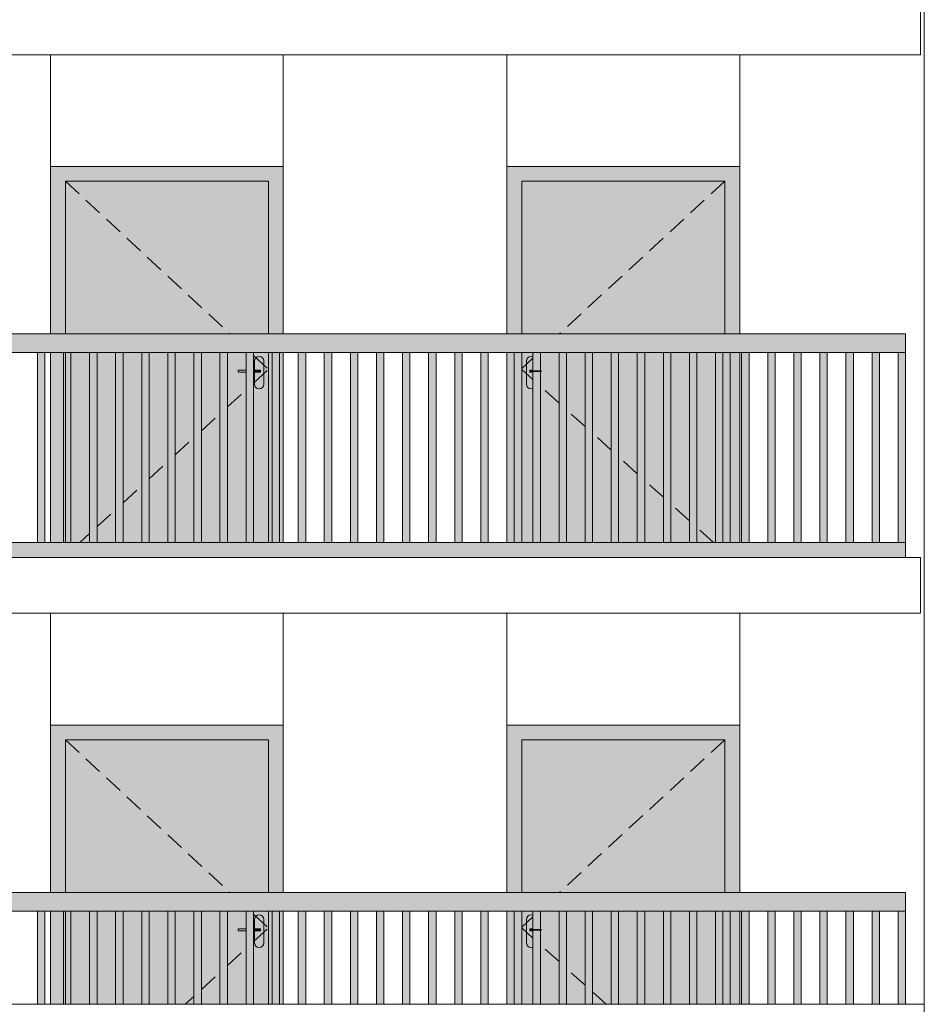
# Model space of a CAD drawing. Header units: millimetres. Extents: x -7244281 to -6602924, y 5765436 to 5938280.
# Tile 5 of 65: x -6641661 to -6636816, y 5778652 to 5783940. Entities that reach past the tile are written whole.
import ezdxf

# ---------------------------------------------------------------- set-up
doc = ezdxf.new("R2010")
doc.units = ezdxf.units.MM
doc.header["$MEASUREMENT"] = 0
doc.header["$XCLIPFRAME"] = 0
doc.linetypes.add('DASHEDX2', pattern=[150, 100, -50])
for name, color, linetype, lineweight in [('0_Ном._пера__1', 7, 'Continuous', 0), ('АР-Стены_внешние_.АР_Ном._пера__1', 7, 'Continuous', 0), ('Конструктив - Ограждение_Ном._пера__1', 7, 'Continuous', 0)]:
    doc.layers.add(name, color=color, linetype=linetype, lineweight=lineweight)
doc.layers.add('0_Ном._пера__161', color=7, linetype='Continuous', lineweight=13, true_color=0x6a6a6a)
picture_1 = doc.add_image_def('image3.png', size_in_pixel=(877, 829))

msp = doc.modelspace()

# ---------------------------------------------------------------- hatches: boundary and pattern name
at = {"layer": '0_Ном._пера__161', "linetype": 'Continuous', "lineweight": 0, "true_color": 0x696969}
for points in [[(-6640246.096, 5783152.474), (-6641496.091, 5783152.474), (-6641496.091, 5783072.474), (-6641416.092, 5783072.474), (-6640326.092, 5783072.474), (-6640246.096, 5783072.474)], [(-6637796.107, 5783152.474), (-6639046.096, 5783152.474), (-6639046.096, 5783072.474), (-6638966.107, 5783072.474), (-6637876.107, 5783072.474), (-6637796.107, 5783072.474)], [(-6641496.091, 5782252.474), (-6641416.092, 5782252.474), (-6641416.092, 5783072.474), (-6641496.091, 5783072.474)], [(-6641416.092, 5782252.474), (-6640326.092, 5782252.474), (-6640326.092, 5783072.474), (-6641416.092, 5783072.474)], [(-6640326.092, 5783072.474), (-6640326.092, 5782252.474), (-6640246.096, 5782252.474), (-6640246.096, 5783072.474)], [(-6638966.107, 5783072.474), (-6639046.096, 5783072.474), (-6639046.096, 5782252.474), (-6638966.107, 5782252.474)], [(-6638966.101, 5782252.474), (-6637876.108, 5782252.474), (-6637876.108, 5783072.474), (-6638966.101, 5783072.474)], [(-6637876.107, 5783072.474), (-6637876.107, 5782252.474), (-6637796.107, 5782252.474), (-6637796.107, 5783072.474)], [(-6646466.123, 5782152.474), (-6645524.122, 5782152.474), (-6645464.122, 5782152.474), (-6644572.122, 5782152.474), (-6644512.123, 5782152.474), (-6643620.123, 5782152.474), (-6643560.123, 5782152.474), (-6642668.124, 5782152.474), (-6642608.124, 5782152.474), (-6641716.126, 5782152.474), (-6641656.125, 5782152.474), (-6640764.126, 5782152.474), (-6640704.126, 5782152.474), (-6639812.127, 5782152.474), (-6639752.127, 5782152.474), (-6638860.128, 5782152.474), (-6638800.128, 5782152.474), (-6637908.129, 5782152.474), (-6637848.129, 5782152.474), (-6636906.132, 5782152.474), (-6636906.132, 5782252.474), (-6646466.123, 5782252.474)], [(-6641566.049, 5782152.476), (-6641566.049, 5781132.476), (-6641526.048, 5781132.476), (-6641526.049, 5782152.476)], [(-6641496.091, 5782152.474), (-6641496.091, 5781132.474), (-6641416.092, 5781132.474), (-6641416.092, 5782152.474)], [(-6641426.048, 5782152.477), (-6641426.049, 5781132.477), (-6641386.048, 5781132.477), (-6641386.048, 5782152.477)], [(-6641416.092, 5782152.474), (-6641416.092, 5781132.474), (-6640704.126, 5781132.474), (-6640704.126, 5782152.474)], [(-6641286.048, 5782152.477), (-6641286.048, 5781132.478), (-6641246.048, 5781132.478), (-6641246.048, 5782152.477)], [(-6641146.048, 5782152.478), (-6641146.048, 5781132.478), (-6641106.048, 5781132.478), (-6641106.048, 5782152.478)], [(-6641006.048, 5782152.479), (-6641006.048, 5781132.479), (-6640966.048, 5781132.479), (-6640966.048, 5782152.479)], [(-6640866.048, 5782152.479), (-6640866.048, 5781132.48), (-6640826.048, 5781132.48), (-6640826.048, 5782152.479)], [(-6640726.048, 5782152.48), (-6640726.048, 5781132.48), (-6640686.048, 5781132.48), (-6640686.048, 5782152.48)], [(-6640586.048, 5782152.481), (-6640586.048, 5781132.481), (-6640546.048, 5781132.481), (-6640546.048, 5782152.481)], [(-6640446.048, 5782152.481), (-6640446.048, 5781132.482), (-6640406.048, 5781132.482), (-6640406.048, 5782152.481)], [(-6640401.092, 5781982.474), (-6640399.189, 5781972.907), (-6640393.77, 5781964.797), (-6640385.659, 5781959.377), (-6640376.092, 5781957.474), (-6640366.525, 5781959.377), (-6640358.414, 5781964.797), (-6640352.995, 5781972.907), (-6640351.092, 5781982.474), (-6640351.092, 5782107.474), (-6640352.995, 5782117.041), (-6640358.414, 5782125.152), (-6640366.525, 5782130.571), (-6640376.092, 5782132.474), (-6640385.659, 5782130.571), (-6640393.77, 5782125.152), (-6640399.189, 5782117.041), (-6640401.092, 5782107.474), (-6640401.092, 5782057.474), (-6640368.592, 5782057.474), (-6640368.597, 5782047.474), (-6640401.092, 5782047.474)], [(-6640326.092, 5782152.474), (-6640326.092, 5781132.474), (-6640246.096, 5781132.474), (-6640246.096, 5782152.474)], [(-6640306.048, 5782152.482), (-6640306.048, 5781132.482), (-6640266.048, 5781132.482), (-6640266.048, 5782152.482)], [(-6640166.048, 5782152.483), (-6640166.048, 5781132.483), (-6640126.048, 5781132.483), (-6640126.048, 5782152.483)], [(-6640026.048, 5782152.483), (-6640026.048, 5781132.483), (-6639986.048, 5781132.483), (-6639986.048, 5782152.483)], [(-6639886.048, 5782152.484), (-6639886.048, 5781132.484), (-6639846.048, 5781132.484), (-6639846.048, 5782152.484)], [(-6639746.048, 5782152.485), (-6639746.048, 5781132.485), (-6639706.048, 5781132.485), (-6639706.048, 5782152.485)], [(-6639606.048, 5782152.485), (-6639606.048, 5781132.485), (-6639566.048, 5781132.485), (-6639566.048, 5782152.485)], [(-6639466.048, 5782152.486), (-6639466.048, 5781132.486), (-6639426.048, 5781132.486), (-6639426.048, 5782152.486)], [(-6639326.048, 5782152.487), (-6639326.048, 5781132.487), (-6639286.047, 5781132.487), (-6639286.048, 5782152.487)], [(-6639186.047, 5782152.487), (-6639186.048, 5781132.487), (-6639146.047, 5781132.487), (-6639146.047, 5782152.487)], [(-6639046.096, 5781132.474), (-6638966.107, 5781132.474), (-6638966.107, 5782152.474), (-6639046.096, 5782152.474)], [(-6639046.047, 5782152.488), (-6639046.047, 5781132.488), (-6639006.047, 5781132.488), (-6639006.047, 5782152.488)], [(-6638966.101, 5782152.474), (-6638966.101, 5781132.474), (-6638860.128, 5781132.474), (-6638860.128, 5782047.474), (-6638891.102, 5782047.474), (-6638891.102, 5781982.474), (-6638893.005, 5781972.907), (-6638898.424, 5781964.797), (-6638906.54, 5781959.377), (-6638916.107, 5781957.474), (-6638925.675, 5781959.377), (-6638933.785, 5781964.797), (-6638939.204, 5781972.907), (-6638941.107, 5781982.474), (-6638941.107, 5782107.474), (-6638939.204, 5782117.041), (-6638933.785, 5782125.152), (-6638925.675, 5782130.571), (-6638916.107, 5782132.474), (-6638906.535, 5782130.571), (-6638898.424, 5782125.152), (-6638893.005, 5782117.041), (-6638891.102, 5782107.474), (-6638891.102, 5782057.474), (-6638860.128, 5782057.474), (-6638860.128, 5782152.474)], [(-6638941.107, 5782107.474), (-6638941.107, 5781982.474), (-6638939.204, 5781972.907), (-6638933.785, 5781964.797), (-6638925.675, 5781959.377), (-6638916.107, 5781957.474), (-6638906.54, 5781959.377), (-6638898.43, 5781964.797), (-6638893.01, 5781972.907), (-6638891.107, 5781982.474), (-6638891.107, 5782047.474), (-6638910.601, 5782047.474), (-6638923.607, 5782047.474), (-6638923.607, 5782057.474), (-6638910.601, 5782057.474), (-6638891.107, 5782057.474), (-6638891.107, 5782107.474), (-6638893.01, 5782117.041), (-6638898.43, 5782125.152), (-6638906.54, 5782130.571), (-6638916.107, 5782132.474), (-6638925.675, 5782130.571), (-6638933.785, 5782125.152), (-6638939.204, 5782117.041)], [(-6638906.047, 5782152.489), (-6638906.047, 5781132.489), (-6638866.047, 5781132.489), (-6638866.047, 5782152.489)], [(-6637848.129, 5782152.474), (-6638860.128, 5782152.474), (-6638860.128, 5781132.474), (-6637848.129, 5781132.474)], [(-6638766.047, 5782152.489), (-6638766.047, 5781132.489), (-6638726.047, 5781132.489), (-6638726.047, 5782152.489)], [(-6638626.047, 5782152.49), (-6638626.047, 5781132.49), (-6638586.047, 5781132.49), (-6638586.047, 5782152.49)], [(-6638486.047, 5782152.491), (-6638486.047, 5781132.491), (-6638446.047, 5781132.491), (-6638446.047, 5782152.491)], [(-6638346.047, 5782152.491), (-6638346.047, 5781132.491), (-6638306.047, 5781132.491), (-6638306.047, 5782152.491)], [(-6638206.047, 5782152.492), (-6638206.047, 5781132.492), (-6638166.047, 5781132.492), (-6638166.047, 5782152.492)], [(-6638066.047, 5782152.493), (-6638066.047, 5781132.493), (-6638026.047, 5781132.493), (-6638026.047, 5782152.493)], [(-6637926.047, 5782152.493), (-6637926.047, 5781132.493), (-6637886.047, 5781132.493), (-6637886.047, 5782152.493)], [(-6637848.129, 5781132.474), (-6637796.107, 5781132.474), (-6637796.107, 5782152.474), (-6637848.129, 5782152.474)], [(-6637786.047, 5782152.494), (-6637786.047, 5781132.494), (-6637746.047, 5781132.494), (-6637746.047, 5782152.494)], [(-6637646.047, 5782152.494), (-6637646.047, 5781132.494), (-6637606.047, 5781132.494), (-6637606.047, 5782152.494)], [(-6637506.047, 5782152.494), (-6637506.047, 5781132.494), (-6637466.047, 5781132.494), (-6637466.047, 5782152.494)], [(-6637366.046, 5782152.494), (-6637366.046, 5781132.494), (-6637326.046, 5781132.494), (-6637326.046, 5782152.494)], [(-6637226.046, 5782152.494), (-6637226.046, 5781132.494), (-6637186.046, 5781132.494), (-6637186.046, 5782152.494)], [(-6637086.046, 5782152.494), (-6637086.046, 5781132.494), (-6637046.046, 5781132.494), (-6637046.046, 5782152.494)], [(-6636906.069, 5782152.474), (-6636946.069, 5782152.474), (-6636946.069, 5781132.474), (-6636906.069, 5781132.474)], [(-6640406.048, 5782057.474), (-6640406.048, 5782047.474), (-6640376.617, 5782047.474), (-6640376.617, 5782057.474)], [(-6640376.617, 5782057.474), (-6640376.617, 5782047.474), (-6640372.399, 5782047.474), (-6640372.399, 5782057.474)], [(-6640372.399, 5782057.474), (-6640372.399, 5782047.474), (-6640369.581, 5782047.474), (-6640369.581, 5782057.474)], [(-6640368.592, 5782057.474), (-6640369.581, 5782057.474), (-6640369.581, 5782047.474), (-6640368.592, 5782047.474)], [(-6638922.617, 5782057.474), (-6638923.607, 5782057.474), (-6638923.607, 5782047.474), (-6638922.617, 5782047.474)], [(-6638919.799, 5782057.474), (-6638922.617, 5782057.474), (-6638922.617, 5782047.474), (-6638919.799, 5782047.474)], [(-6638915.582, 5782057.474), (-6638919.799, 5782057.474), (-6638919.799, 5782047.474), (-6638915.582, 5782047.474)], [(-6638910.607, 5782057.474), (-6638915.582, 5782057.474), (-6638915.582, 5782047.474), (-6638910.607, 5782047.474)], [(-6638910.607, 5782057.474), (-6638910.607, 5782047.474), (-6638860.128, 5782047.474), (-6638860.128, 5782057.474)], [(-6646466.123, 5781132.474), (-6646466.123, 5781052.474), (-6636906.132, 5781052.474), (-6636906.132, 5781132.474)], [(-6640246.096, 5780152.474), (-6641496.091, 5780152.474), (-6641496.091, 5780072.474), (-6641416.092, 5780072.474), (-6640326.092, 5780072.474), (-6640246.096, 5780072.474)], [(-6637796.107, 5780152.474), (-6639046.096, 5780152.474), (-6639046.096, 5780072.474), (-6638966.107, 5780072.474), (-6637876.107, 5780072.474), (-6637796.107, 5780072.474)], [(-6641496.091, 5779252.474), (-6641416.092, 5779252.474), (-6641416.092, 5780072.474), (-6641496.091, 5780072.474)], [(-6641416.092, 5779252.474), (-6640326.092, 5779252.474), (-6640326.092, 5780072.474), (-6641416.092, 5780072.474)], [(-6640326.092, 5780072.474), (-6640326.092, 5779252.474), (-6640246.096, 5779252.474), (-6640246.096, 5780072.474)], [(-6638966.107, 5780072.474), (-6639046.096, 5780072.474), (-6639046.096, 5779252.474), (-6638966.107, 5779252.474)], [(-6638966.101, 5779252.474), (-6637876.108, 5779252.474), (-6637876.108, 5780072.474), (-6638966.101, 5780072.474)], [(-6637876.107, 5780072.474), (-6637876.107, 5779252.474), (-6637796.107, 5779252.474), (-6637796.107, 5780072.474)], [(-6646466.123, 5779152.474), (-6645524.122, 5779152.474), (-6645464.122, 5779152.474), (-6644572.122, 5779152.474), (-6644512.123, 5779152.474), (-6643620.123, 5779152.474), (-6643560.123, 5779152.474), (-6642668.124, 5779152.474), (-6642608.124, 5779152.474), (-6641716.126, 5779152.474), (-6641656.125, 5779152.474), (-6640764.126, 5779152.474), (-6640704.126, 5779152.474), (-6639812.127, 5779152.474), (-6639752.127, 5779152.474), (-6638860.128, 5779152.474), (-6638800.128, 5779152.474), (-6637908.129, 5779152.474), (-6637848.129, 5779152.474), (-6636906.132, 5779152.474), (-6636906.132, 5779252.474), (-6646466.123, 5779252.474)], [(-6641566.049, 5779152.476), (-6641566.049, 5778652.474), (-6641526.049, 5778652.474), (-6641526.049, 5779152.476)], [(-6641496.091, 5779152.474), (-6641496.091, 5778652.474), (-6641416.092, 5778652.474), (-6641416.092, 5779152.474)], [(-6641426.048, 5779152.477), (-6641426.048, 5778652.474), (-6641386.048, 5778652.474), (-6641386.048, 5779152.477)], [(-6641416.092, 5779152.474), (-6641416.092, 5778652.474), (-6640704.126, 5778652.474), (-6640704.126, 5779152.474)], [(-6641286.048, 5779152.477), (-6641286.048, 5778652.474), (-6641246.048, 5778652.474), (-6641246.048, 5779152.477)], [(-6641146.048, 5779152.478), (-6641146.048, 5778652.474), (-6641106.048, 5778652.474), (-6641106.048, 5779152.478)], [(-6641006.048, 5779152.479), (-6641006.048, 5778652.474), (-6640966.048, 5778652.474), (-6640966.048, 5779152.479)], [(-6640866.048, 5779152.479), (-6640866.048, 5778652.474), (-6640826.048, 5778652.474), (-6640826.048, 5779152.479)], [(-6640726.048, 5779152.48), (-6640726.048, 5778652.474), (-6640686.048, 5778652.474), (-6640686.048, 5779152.48)], [(-6640586.048, 5779152.481), (-6640586.048, 5778652.474), (-6640546.048, 5778652.474), (-6640546.048, 5779152.481)], [(-6640446.048, 5779152.481), (-6640446.048, 5778652.474), (-6640406.048, 5778652.474), (-6640406.048, 5779152.481)], [(-6640326.092, 5779152.474), (-6640326.092, 5778652.474), (-6640246.096, 5778652.474), (-6640246.096, 5779152.474)], [(-6640306.048, 5779152.482), (-6640306.048, 5778652.474), (-6640266.048, 5778652.474), (-6640266.048, 5779152.482)], [(-6640166.048, 5779152.483), (-6640166.048, 5778652.474), (-6640126.048, 5778652.474), (-6640126.048, 5779152.483)], [(-6640026.048, 5779152.483), (-6640026.048, 5778652.474), (-6639986.048, 5778652.474), (-6639986.048, 5779152.483)], [(-6639886.048, 5779152.484), (-6639886.048, 5778652.474), (-6639846.048, 5778652.474), (-6639846.048, 5779152.484)], [(-6639746.048, 5779152.485), (-6639746.048, 5778652.474), (-6639706.048, 5778652.474), (-6639706.048, 5779152.485)], [(-6639606.048, 5779152.485), (-6639606.048, 5778652.474), (-6639566.048, 5778652.474), (-6639566.048, 5779152.485)], [(-6639466.048, 5779152.486), (-6639466.048, 5778652.474), (-6639426.048, 5778652.474), (-6639426.048, 5779152.486)], [(-6639326.048, 5779152.487), (-6639326.048, 5778652.474), (-6639286.048, 5778652.474), (-6639286.048, 5779152.487)], [(-6639186.047, 5779152.487), (-6639186.048, 5778652.474), (-6639146.047, 5778652.474), (-6639146.047, 5779152.487)], [(-6638966.107, 5778652.474), (-6638966.107, 5779152.474), (-6639046.096, 5779152.474), (-6639046.096, 5778652.474)], [(-6639046.047, 5779152.488), (-6639046.047, 5778652.474), (-6639006.047, 5778652.474), (-6639006.047, 5779152.488)], [(-6638966.101, 5779152.474), (-6638966.101, 5778652.474), (-6638860.128, 5778652.474), (-6638860.128, 5779047.474), (-6638891.102, 5779047.474), (-6638891.102, 5778982.474), (-6638893.005, 5778972.907), (-6638898.424, 5778964.797), (-6638906.54, 5778959.377), (-6638916.107, 5778957.474), (-6638925.675, 5778959.377), (-6638933.785, 5778964.797), (-6638939.204, 5778972.907), (-6638941.107, 5778982.474), (-6638941.107, 5779107.474), (-6638939.204, 5779117.041), (-6638933.785, 5779125.152), (-6638925.675, 5779130.571), (-6638916.107, 5779132.474), (-6638906.535, 5779130.571), (-6638898.424, 5779125.152), (-6638893.005, 5779117.041), (-6638891.102, 5779107.474), (-6638891.102, 5779057.474), (-6638860.128, 5779057.474), (-6638860.128, 5779152.474)], [(-6638906.047, 5779152.489), (-6638906.047, 5778652.474), (-6638866.047, 5778652.474), (-6638866.047, 5779152.489)], [(-6637848.129, 5779152.474), (-6638860.128, 5779152.474), (-6638860.128, 5778652.474), (-6637848.129, 5778652.474)], [(-6638766.047, 5779152.489), (-6638766.047, 5778652.474), (-6638726.047, 5778652.474), (-6638726.047, 5779152.489)], [(-6638626.047, 5779152.49), (-6638626.047, 5778652.474), (-6638586.047, 5778652.474), (-6638586.047, 5779152.49)], [(-6638486.047, 5779152.491), (-6638486.047, 5778652.474), (-6638446.047, 5778652.474), (-6638446.047, 5779152.491)], [(-6638346.047, 5779152.491), (-6638346.047, 5778652.474), (-6638306.047, 5778652.474), (-6638306.047, 5779152.491)], [(-6638206.047, 5779152.492), (-6638206.047, 5778652.474), (-6638166.047, 5778652.474), (-6638166.047, 5779152.492)], [(-6638066.047, 5779152.493), (-6638066.047, 5778652.474), (-6638026.047, 5778652.474), (-6638026.047, 5779152.493)], [(-6637926.047, 5779152.493), (-6637926.047, 5778652.474), (-6637886.047, 5778652.474), (-6637886.047, 5779152.493)], [(-6637796.107, 5778652.474), (-6637796.107, 5779152.474), (-6637848.129, 5779152.474), (-6637848.129, 5778652.474)], [(-6637786.047, 5779152.494), (-6637786.047, 5778652.474), (-6637746.047, 5778652.474), (-6637746.047, 5779152.494)], [(-6637646.047, 5779152.494), (-6637646.047, 5778652.474), (-6637606.047, 5778652.474), (-6637606.047, 5779152.494)], [(-6637506.047, 5779152.494), (-6637506.047, 5778652.474), (-6637466.047, 5778652.474), (-6637466.047, 5779152.494)], [(-6637366.046, 5779152.494), (-6637366.046, 5778652.474), (-6637326.046, 5778652.474), (-6637326.046, 5779152.494)], [(-6637226.046, 5779152.494), (-6637226.046, 5778652.474), (-6637186.046, 5778652.474), (-6637186.046, 5779152.494)], [(-6637086.046, 5779152.494), (-6637086.046, 5778652.474), (-6637046.046, 5778652.474), (-6637046.046, 5779152.494)], [(-6636906.069, 5779152.474), (-6636946.069, 5779152.474), (-6636946.069, 5778652.474), (-6636906.069, 5778652.474)], [(-6640401.092, 5778982.474), (-6640399.189, 5778972.907), (-6640393.77, 5778964.797), (-6640385.659, 5778959.377), (-6640376.092, 5778957.474), (-6640366.525, 5778959.377), (-6640358.414, 5778964.797), (-6640352.995, 5778972.907), (-6640351.092, 5778982.474), (-6640351.092, 5779107.474), (-6640352.995, 5779117.041), (-6640358.414, 5779125.152), (-6640366.525, 5779130.571), (-6640376.092, 5779132.474), (-6640385.659, 5779130.571), (-6640393.77, 5779125.152), (-6640399.189, 5779117.041), (-6640401.092, 5779107.474), (-6640401.092, 5779057.474), (-6640368.592, 5779057.474), (-6640368.597, 5779047.474), (-6640401.092, 5779047.474)], [(-6638941.107, 5779107.474), (-6638941.107, 5778982.474), (-6638939.204, 5778972.907), (-6638933.785, 5778964.797), (-6638925.675, 5778959.377), (-6638916.107, 5778957.474), (-6638906.54, 5778959.377), (-6638898.43, 5778964.797), (-6638893.01, 5778972.907), (-6638891.107, 5778982.474), (-6638891.107, 5779047.474), (-6638910.601, 5779047.474), (-6638923.607, 5779047.474), (-6638923.607, 5779057.474), (-6638910.601, 5779057.474), (-6638891.107, 5779057.474), (-6638891.107, 5779107.474), (-6638893.01, 5779117.041), (-6638898.43, 5779125.152), (-6638906.54, 5779130.571), (-6638916.107, 5779132.474), (-6638925.675, 5779130.571), (-6638933.785, 5779125.152), (-6638939.204, 5779117.041)], [(-6640406.048, 5779057.474), (-6640406.048, 5779047.474), (-6640376.617, 5779047.474), (-6640376.617, 5779057.474)], [(-6640376.617, 5779057.474), (-6640376.617, 5779047.474), (-6640372.399, 5779047.474), (-6640372.399, 5779057.474)], [(-6640372.399, 5779057.474), (-6640372.399, 5779047.474), (-6640369.581, 5779047.474), (-6640369.581, 5779057.474)], [(-6640368.592, 5779057.474), (-6640369.581, 5779057.474), (-6640369.581, 5779047.474), (-6640368.592, 5779047.474)], [(-6638922.617, 5779057.474), (-6638923.607, 5779057.474), (-6638923.607, 5779047.474), (-6638922.617, 5779047.474)], [(-6638919.799, 5779057.474), (-6638922.617, 5779057.474), (-6638922.617, 5779047.474), (-6638919.799, 5779047.474)], [(-6638915.582, 5779057.474), (-6638919.799, 5779057.474), (-6638919.799, 5779047.474), (-6638915.582, 5779047.474)], [(-6638910.607, 5779057.474), (-6638915.582, 5779057.474), (-6638915.582, 5779047.474), (-6638910.607, 5779047.474)], [(-6638910.607, 5779057.474), (-6638910.607, 5779047.474), (-6638860.128, 5779047.474), (-6638860.128, 5779057.474)]]:
    msp.add_hatch(color=251, dxfattribs=at).paths.add_polyline_path(points)
h = msp.add_hatch(color=251, dxfattribs=at)
h.paths.add_polyline_path([(-6640704.126, 5782152.474), (-6640704.126, 5781132.474), (-6640326.092, 5781132.474), (-6640326.092, 5782152.474)])
h.paths.add_polyline_path([(-6640401.097, 5781982.474), (-6640401.097, 5782047.474), (-6640401.097, 5782107.474), (-6640399.194, 5782117.041), (-6640393.775, 5782125.152), (-6640385.659, 5782130.571), (-6640376.092, 5782132.474), (-6640366.525, 5782130.571), (-6640358.414, 5782125.152), (-6640352.995, 5782117.041), (-6640351.092, 5782107.474), (-6640351.092, 5781982.474), (-6640352.995, 5781972.907), (-6640358.414, 5781964.797), (-6640366.53, 5781959.377), (-6640376.097, 5781957.474), (-6640385.665, 5781959.377), (-6640393.775, 5781964.797), (-6640399.194, 5781972.907)], flags=0)
h = msp.add_hatch(color=251, dxfattribs=at)
h.paths.add_polyline_path([(-6640704.126, 5779152.474), (-6640704.126, 5778652.474), (-6640326.092, 5778652.474), (-6640326.092, 5779152.474)])
h.paths.add_polyline_path([(-6640401.097, 5778982.474), (-6640401.097, 5779047.474), (-6640401.097, 5779107.474), (-6640399.194, 5779117.041), (-6640393.775, 5779125.152), (-6640385.659, 5779130.571), (-6640376.092, 5779132.474), (-6640366.525, 5779130.571), (-6640358.414, 5779125.152), (-6640352.995, 5779117.041), (-6640351.092, 5779107.474), (-6640351.092, 5778982.474), (-6640352.995, 5778972.907), (-6640358.414, 5778964.797), (-6640366.53, 5778959.377), (-6640376.097, 5778957.474), (-6640385.665, 5778959.377), (-6640393.775, 5778964.797), (-6640399.194, 5778972.907)], flags=0)

# ---------------------------------------------------------------- linework, layer by layer
at = {"layer": '0_Ном._пера__1', "color": 7, "linetype": 'Continuous', "lineweight": 0}
for p, q in [((-6636826.14, 5783752.474), (-6636826.14, 5784052.474)), ((-6646546.132, 5783752.474), (-6636826.14, 5783752.474)), ((-6641496.091, 5783152.474), (-6641496.091, 5783752.803)), ((-6640246.091, 5783152.146), (-6640246.091, 5783752.474)), ((-6639046.103, 5783152.146), (-6639046.103, 5783752.474)), ((-6637796.103, 5783152.474), (-6637796.103, 5783752.803)), ((-6646546.132, 5781052.474), (-6636826.14, 5781052.474)), ((-6636826.14, 5780752.474), (-6636826.14, 5781052.474)), ((-6646546.132, 5780752.474), (-6636826.14, 5780752.474)), ((-6641496.091, 5780152.474), (-6641496.091, 5780752.803)), ((-6640246.091, 5780152.146), (-6640246.091, 5780752.474)), ((-6639046.103, 5780152.146), (-6639046.103, 5780752.474)), ((-6637796.103, 5780152.474), (-6637796.103, 5780752.803))]:
    msp.add_line(p, q, dxfattribs=at)
for points in [[(-6646565.973, 5841512.474), (-6636806, 5841512.474), (-6636806, 5778652.474), (-6646565.973, 5778652.474)], [(-6649996.472, 5778652.474), (-6636806, 5778652.474), (-6636806, 5777452.474), (-6649996.472, 5777452.474)]]:
    msp.add_lwpolyline(points, close=True, dxfattribs=at)
at = {"layer": 'АР-Стены_внешние_.АР_Ном._пера__1', "color": 7, "linetype": 'Continuous', "lineweight": 0}
for p, q in [((-6641496.091, 5782252.474), (-6641496.091, 5783152.474)), ((-6641496.091, 5783152.474), (-6640246.091, 5783152.474)), ((-6640246.091, 5783152.474), (-6640246.091, 5782252.474)), ((-6639046.103, 5782252.474), (-6639046.103, 5783152.474)), ((-6639046.103, 5783152.474), (-6637796.103, 5783152.474)), ((-6637796.103, 5783152.474), (-6637796.103, 5782252.474)), ((-6640326.092, 5783072.474), (-6641416.092, 5783072.474)), ((-6641416.092, 5783072.474), (-6641416.092, 5782252.474)), ((-6640326.092, 5782252.474), (-6640326.092, 5783072.474)), ((-6638966.107, 5782252.474), (-6638966.107, 5783072.474)), ((-6638966.107, 5783072.474), (-6637876.107, 5783072.474)), ((-6637876.107, 5783072.474), (-6637876.107, 5782252.474)), ((-6641496.091, 5781132.474), (-6641496.091, 5782152.474)), ((-6641416.092, 5782152.474), (-6641416.092, 5781132.474)), ((-6640401.092, 5782107.474), (-6640399.189, 5782117.041)), ((-6640399.189, 5782117.041), (-6640393.77, 5782125.152)), ((-6640393.77, 5782125.152), (-6640385.659, 5782130.571)), ((-6640385.659, 5782130.571), (-6640376.095, 5782132.474)), ((-6640376.095, 5782132.474), (-6640366.525, 5782130.571)), ((-6640366.525, 5782130.571), (-6640358.414, 5782125.152)), ((-6640358.414, 5782125.152), (-6640352.995, 5782117.041)), ((-6640352.995, 5782117.041), (-6640351.092, 5782107.474)), ((-6640326.092, 5781132.474), (-6640326.092, 5782152.474)), ((-6640246.091, 5782152.474), (-6640246.091, 5781132.474)), ((-6639046.103, 5781132.474), (-6639046.103, 5782152.474)), ((-6638966.107, 5781132.474), (-6638966.107, 5782152.474)), ((-6638939.204, 5782117.041), (-6638941.107, 5782107.474)), ((-6638933.785, 5782125.152), (-6638939.204, 5782117.041)), ((-6638925.675, 5782130.571), (-6638933.785, 5782125.152)), ((-6638916.105, 5782132.474), (-6638925.675, 5782130.571)), ((-6638906.54, 5782130.571), (-6638916.105, 5782132.474)), ((-6637796.103, 5782152.474), (-6637796.103, 5781132.474)), ((-6640488.591, 5782057.474), (-6640446.048, 5782057.474)), ((-6640488.591, 5782057.474), (-6640488.591, 5782047.474)), ((-6640406.048, 5782057.474), (-6640381.591, 5782057.474)), ((-6640401.092, 5782057.474), (-6640401.092, 5782107.474)), ((-6640381.591, 5782057.474), (-6640376.617, 5782057.474)), ((-6640376.617, 5782057.474), (-6640372.399, 5782057.474)), ((-6640372.399, 5782057.474), (-6640369.581, 5782057.474)), ((-6640369.581, 5782057.474), (-6640368.592, 5782057.474)), ((-6640368.592, 5782057.474), (-6640368.592, 5782047.474)), ((-6640351.092, 5782107.474), (-6640351.092, 5781982.474)), ((-6638941.107, 5782107.474), (-6638941.107, 5781982.474)), ((-6638922.617, 5782057.474), (-6638923.607, 5782057.474)), ((-6638923.607, 5782057.474), (-6638923.607, 5782047.474)), ((-6638919.799, 5782057.474), (-6638922.617, 5782057.474)), ((-6638915.582, 5782057.474), (-6638919.799, 5782057.474)), ((-6638906.047, 5782057.474), (-6638915.582, 5782057.474)), ((-6640488.591, 5782047.474), (-6640446.048, 5782047.474)), ((-6640406.048, 5782047.474), (-6640381.591, 5782047.474)), ((-6640401.092, 5781982.474), (-6640401.092, 5782047.474)), ((-6640381.591, 5782047.474), (-6640376.617, 5782047.474)), ((-6640376.617, 5782047.474), (-6640372.399, 5782047.474)), ((-6640372.399, 5782047.474), (-6640369.581, 5782047.474)), ((-6640369.581, 5782047.474), (-6640368.592, 5782047.474)), ((-6638922.617, 5782047.474), (-6638923.607, 5782047.474)), ((-6638919.799, 5782047.474), (-6638922.617, 5782047.474)), ((-6638915.582, 5782047.474), (-6638919.799, 5782047.474)), ((-6638906.047, 5782047.474), (-6638915.582, 5782047.474)), ((-6640399.189, 5781972.907), (-6640401.092, 5781982.474)), ((-6640393.77, 5781964.797), (-6640399.189, 5781972.907)), ((-6640385.659, 5781959.377), (-6640393.77, 5781964.797)), ((-6640376.092, 5781957.474), (-6640385.659, 5781959.377)), ((-6640366.525, 5781959.377), (-6640376.092, 5781957.474)), ((-6640358.414, 5781964.797), (-6640366.525, 5781959.377)), ((-6640352.995, 5781972.907), (-6640358.414, 5781964.797)), ((-6640351.092, 5781982.474), (-6640352.995, 5781972.907)), ((-6638941.107, 5781982.474), (-6638939.204, 5781972.907)), ((-6638939.204, 5781972.907), (-6638933.785, 5781964.797)), ((-6638933.785, 5781964.797), (-6638925.675, 5781959.377)), ((-6638925.675, 5781959.377), (-6638916.107, 5781957.474)), ((-6638916.107, 5781957.474), (-6638906.54, 5781959.377)), ((-6641496.091, 5779252.474), (-6641496.091, 5780152.474)), ((-6641496.091, 5780152.474), (-6640246.091, 5780152.474)), ((-6640246.091, 5780152.474), (-6640246.091, 5779252.474)), ((-6639046.103, 5779252.474), (-6639046.103, 5780152.474)), ((-6639046.103, 5780152.474), (-6637796.103, 5780152.474)), ((-6637796.103, 5780152.474), (-6637796.103, 5779252.474)), ((-6640326.092, 5780072.474), (-6641416.092, 5780072.474)), ((-6641416.092, 5780072.474), (-6641416.092, 5779252.474)), ((-6640326.092, 5779252.474), (-6640326.092, 5780072.474)), ((-6638966.107, 5779252.474), (-6638966.107, 5780072.474)), ((-6638966.107, 5780072.474), (-6637876.107, 5780072.474)), ((-6637876.107, 5780072.474), (-6637876.107, 5779252.474)), ((-6641496.091, 5778652.474), (-6641496.091, 5779152.474)), ((-6641416.092, 5779152.474), (-6641416.092, 5778652.474)), ((-6640326.092, 5778652.474), (-6640326.092, 5779152.474)), ((-6640246.091, 5779152.474), (-6640246.091, 5778652.474)), ((-6639046.103, 5778652.474), (-6639046.103, 5779152.474)), ((-6638966.107, 5778652.474), (-6638966.107, 5779152.474)), ((-6637796.103, 5779152.474), (-6637796.103, 5778652.474)), ((-6640401.092, 5779107.474), (-6640399.189, 5779117.041)), ((-6640401.092, 5779057.474), (-6640401.092, 5779107.474)), ((-6640399.189, 5779117.041), (-6640393.77, 5779125.152)), ((-6640393.77, 5779125.152), (-6640385.659, 5779130.571)), ((-6640385.659, 5779130.571), (-6640376.095, 5779132.474)), ((-6640376.095, 5779132.474), (-6640366.525, 5779130.571)), ((-6640366.525, 5779130.571), (-6640358.414, 5779125.152)), ((-6640358.414, 5779125.152), (-6640352.995, 5779117.041)), ((-6640352.995, 5779117.041), (-6640351.092, 5779107.474)), ((-6640351.092, 5779107.474), (-6640351.092, 5778982.474)), ((-6638939.204, 5779117.041), (-6638941.107, 5779107.474)), ((-6638941.107, 5779107.474), (-6638941.107, 5778982.474)), ((-6638933.785, 5779125.152), (-6638939.204, 5779117.041)), ((-6638925.675, 5779130.571), (-6638933.785, 5779125.152)), ((-6638916.105, 5779132.474), (-6638925.675, 5779130.571)), ((-6638906.54, 5779130.571), (-6638916.105, 5779132.474)), ((-6640488.591, 5779057.474), (-6640446.048, 5779057.474)), ((-6640488.591, 5779057.474), (-6640488.591, 5779047.474)), ((-6640488.591, 5779047.474), (-6640446.048, 5779047.474)), ((-6640406.048, 5779057.474), (-6640381.591, 5779057.474)), ((-6640406.048, 5779047.474), (-6640381.591, 5779047.474)), ((-6640401.092, 5778982.474), (-6640401.092, 5779047.474)), ((-6640381.591, 5779057.474), (-6640376.617, 5779057.474)), ((-6640381.591, 5779047.474), (-6640376.617, 5779047.474)), ((-6640376.617, 5779057.474), (-6640372.399, 5779057.474)), ((-6640376.617, 5779047.474), (-6640372.399, 5779047.474)), ((-6640372.399, 5779057.474), (-6640369.581, 5779057.474)), ((-6640372.399, 5779047.474), (-6640369.581, 5779047.474)), ((-6640369.581, 5779057.474), (-6640368.592, 5779057.474)), ((-6640369.581, 5779047.474), (-6640368.592, 5779047.474)), ((-6640368.592, 5779057.474), (-6640368.592, 5779047.474)), ((-6638922.617, 5779057.474), (-6638923.607, 5779057.474)), ((-6638923.607, 5779057.474), (-6638923.607, 5779047.474)), ((-6638922.617, 5779047.474), (-6638923.607, 5779047.474)), ((-6638919.799, 5779057.474), (-6638922.617, 5779057.474)), ((-6638919.799, 5779047.474), (-6638922.617, 5779047.474)), ((-6638915.582, 5779057.474), (-6638919.799, 5779057.474)), ((-6638915.582, 5779047.474), (-6638919.799, 5779047.474)), ((-6638906.047, 5779057.474), (-6638915.582, 5779057.474)), ((-6638906.047, 5779047.474), (-6638915.582, 5779047.474)), ((-6640399.189, 5778972.907), (-6640401.092, 5778982.474)), ((-6640393.77, 5778964.797), (-6640399.189, 5778972.907)), ((-6640385.659, 5778959.377), (-6640393.77, 5778964.797)), ((-6640376.092, 5778957.474), (-6640385.659, 5778959.377)), ((-6640366.525, 5778959.377), (-6640376.092, 5778957.474)), ((-6640358.414, 5778964.797), (-6640366.525, 5778959.377)), ((-6640352.995, 5778972.907), (-6640358.414, 5778964.797)), ((-6640351.092, 5778982.474), (-6640352.995, 5778972.907)), ((-6638941.107, 5778982.474), (-6638939.204, 5778972.907)), ((-6638939.204, 5778972.907), (-6638933.785, 5778964.797)), ((-6638933.785, 5778964.797), (-6638925.675, 5778959.377)), ((-6638925.675, 5778959.377), (-6638916.107, 5778957.474)), ((-6638916.107, 5778957.474), (-6638906.54, 5778959.377))]:
    msp.add_line(p, q, dxfattribs=at)
at = {"layer": 'АР-Стены_внешние_.АР_Ном._пера__1', "color": 7, "linetype": 'DASHEDX2', "lineweight": 0}
for p, q in [((-6641416.092, 5783072.474), (-6640531.142, 5782252.474)), ((-6637876.108, 5783072.474), (-6638764.885, 5782252.474)), ((-6640423.228, 5782152.481), (-6640423.221, 5782152.474)), ((-6640406.048, 5782136.562), (-6640326.092, 5782062.474)), ((-6638906.047, 5782122.236), (-6638966.107, 5782066.824)), ((-6638873.258, 5782152.489), (-6638873.273, 5782152.474)), ((-6640406.048, 5781989.057), (-6640326.092, 5782062.474)), ((-6638906.047, 5782008.226), (-6638966.101, 5782062.48)), ((-6640546.048, 5781860.507), (-6640446.048, 5781952.329)), ((-6638766.047, 5781881.746), (-6638866.047, 5781972.089)), ((-6638626.047, 5781755.266), (-6638726.047, 5781845.609)), ((-6640686.048, 5781731.956), (-6640586.048, 5781823.778)), ((-6640826.048, 5781603.405), (-6640726.048, 5781695.227)), ((-6638486.047, 5781628.787), (-6638586.047, 5781719.129)), ((-6638346.047, 5781502.307), (-6638446.047, 5781592.65)), ((-6640966.048, 5781474.855), (-6640866.048, 5781566.677)), ((-6641106.048, 5781346.304), (-6641006.048, 5781438.126)), ((-6638206.047, 5781375.827), (-6638306.047, 5781466.17)), ((-6638066.047, 5781249.347), (-6638166.047, 5781339.69)), ((-6641246.048, 5781217.754), (-6641146.048, 5781309.576)), ((-6637936.681, 5781132.474), (-6638026.047, 5781213.21)), ((-6641338.923, 5781132.474), (-6641286.048, 5781181.025)), ((-6641416.092, 5780072.474), (-6640531.142, 5779252.474)), ((-6637876.108, 5780072.474), (-6638764.885, 5779252.474)), ((-6640423.228, 5779152.481), (-6640423.221, 5779152.474)), ((-6638873.258, 5779152.489), (-6638873.273, 5779152.474)), ((-6640406.048, 5779136.562), (-6640326.092, 5779062.474)), ((-6638906.047, 5779122.236), (-6638966.107, 5779066.824)), ((-6640406.048, 5778989.057), (-6640326.092, 5779062.474)), ((-6638906.047, 5779008.226), (-6638966.101, 5779062.48)), ((-6640546.048, 5778860.507), (-6640446.048, 5778952.329)), ((-6638766.047, 5778881.746), (-6638866.047, 5778972.089)), ((-6638626.047, 5778755.266), (-6638726.047, 5778845.609)), ((-6640686.048, 5778731.956), (-6640586.048, 5778823.778)), ((-6640772.609, 5778652.474), (-6640726.048, 5778695.227)), ((-6638512.267, 5778652.474), (-6638586.047, 5778719.129))]:
    msp.add_line(p, q, dxfattribs=at)
at = {"layer": 'Конструктив - Ограждение_Ном._пера__1', "color": 7, "linetype": 'Continuous', "lineweight": 0}
for p, q in [((-6636906.132, 5782252.474), (-6646466.123, 5782252.474)), ((-6636906.132, 5782152.474), (-6636906.132, 5782252.474)), ((-6636906.069, 5781092.474), (-6636906.069, 5782229.974)), ((-6641656.125, 5782152.474), (-6641716.125, 5782152.474)), ((-6640764.126, 5782152.474), (-6641656.125, 5782152.474)), ((-6641566.049, 5781132.476), (-6641566.049, 5782152.476)), ((-6641526.049, 5781132.476), (-6641526.049, 5782152.476)), ((-6641426.048, 5781132.474), (-6641426.048, 5782152.477)), ((-6641386.048, 5781132.477), (-6641386.048, 5782152.477)), ((-6641286.048, 5781132.477), (-6641286.048, 5782152.478)), ((-6641246.048, 5781132.478), (-6641246.048, 5782152.478)), ((-6641146.048, 5781132.478), (-6641146.048, 5782152.478)), ((-6641106.048, 5781132.478), (-6641106.048, 5782152.478)), ((-6641006.048, 5781132.478), (-6641006.048, 5782152.479)), ((-6640966.048, 5781132.479), (-6640966.048, 5782152.479)), ((-6640866.048, 5781132.479), (-6640866.048, 5782152.479)), ((-6640826.048, 5781132.479), (-6640826.048, 5782152.479)), ((-6640704.126, 5782152.474), (-6640764.126, 5782152.474)), ((-6640726.048, 5781132.48), (-6640726.048, 5782152.48)), ((-6639812.127, 5782152.474), (-6640704.126, 5782152.474)), ((-6640686.048, 5781132.48), (-6640686.048, 5782152.48)), ((-6640586.048, 5781132.48), (-6640586.048, 5782152.481)), ((-6640546.048, 5781132.481), (-6640546.048, 5782152.481)), ((-6640446.048, 5781132.481), (-6640446.048, 5782152.481)), ((-6640406.048, 5781132.481), (-6640406.048, 5782152.481)), ((-6640306.048, 5781132.482), (-6640306.048, 5782152.482)), ((-6640266.048, 5781132.482), (-6640266.048, 5782152.482)), ((-6640166.048, 5781132.482), (-6640166.048, 5782152.483)), ((-6640126.048, 5781132.483), (-6640126.048, 5782152.483)), ((-6640026.048, 5781132.483), (-6640026.048, 5782152.483)), ((-6639986.048, 5781132.483), (-6639986.048, 5782152.483)), ((-6639886.048, 5781132.483), (-6639886.048, 5782152.484)), ((-6639846.048, 5781132.484), (-6639846.048, 5782152.484)), ((-6639752.127, 5782152.474), (-6639812.127, 5782152.474)), ((-6638860.128, 5782152.474), (-6639752.127, 5782152.474)), ((-6639746.048, 5781132.484), (-6639746.048, 5782152.485)), ((-6639706.048, 5781132.485), (-6639706.048, 5782152.485)), ((-6639606.048, 5781132.485), (-6639606.048, 5782152.485)), ((-6639566.048, 5781132.485), (-6639566.048, 5782152.485)), ((-6639466.048, 5781132.485), (-6639466.048, 5782152.486)), ((-6639426.048, 5781132.486), (-6639426.048, 5782152.486)), ((-6639326.048, 5781132.486), (-6639326.048, 5782152.487)), ((-6639286.048, 5781132.487), (-6639286.048, 5782152.487)), ((-6639186.047, 5781132.487), (-6639186.047, 5782152.487)), ((-6639146.047, 5781132.487), (-6639146.047, 5782152.487)), ((-6639046.047, 5781132.487), (-6639046.047, 5782152.488)), ((-6639006.047, 5781132.488), (-6639006.047, 5782152.488)), ((-6638906.047, 5781132.488), (-6638906.047, 5782152.489)), ((-6638866.047, 5781132.489), (-6638866.047, 5782152.489)), ((-6638800.128, 5782152.474), (-6638860.128, 5782152.474)), ((-6637908.129, 5782152.474), (-6638800.128, 5782152.474)), ((-6638766.047, 5781132.489), (-6638766.047, 5782152.489)), ((-6638726.047, 5781132.489), (-6638726.047, 5782152.489)), ((-6638626.047, 5781132.489), (-6638626.047, 5782152.49)), ((-6638586.047, 5781132.49), (-6638586.047, 5782152.49)), ((-6638486.047, 5781132.49), (-6638486.047, 5782152.491)), ((-6638446.047, 5781132.491), (-6638446.047, 5782152.491)), ((-6638346.047, 5781132.491), (-6638346.047, 5782152.491)), ((-6638306.047, 5781132.491), (-6638306.047, 5782152.491)), ((-6638206.047, 5781132.491), (-6638206.047, 5782152.492)), ((-6638166.047, 5781132.492), (-6638166.047, 5782152.492)), ((-6638066.047, 5781132.492), (-6638066.047, 5782152.493)), ((-6638026.047, 5781132.493), (-6638026.047, 5782152.493)), ((-6637926.047, 5781132.493), (-6637926.047, 5782152.493)), ((-6637848.129, 5782152.474), (-6637908.129, 5782152.474)), ((-6637886.047, 5781132.493), (-6637886.047, 5782152.493)), ((-6636906.132, 5782152.474), (-6637848.129, 5782152.474)), ((-6637848.129, 5781132.474), (-6637848.129, 5782152.474)), ((-6637786.047, 5781132.493), (-6637786.047, 5782152.494)), ((-6637746.047, 5781132.494), (-6637746.047, 5782152.494)), ((-6637646.047, 5781132.493), (-6637646.047, 5782152.494)), ((-6637606.047, 5781132.494), (-6637606.047, 5782152.494)), ((-6637506.047, 5781132.493), (-6637506.047, 5782152.494)), ((-6637466.047, 5781132.494), (-6637466.047, 5782152.494)), ((-6637366.046, 5781132.493), (-6637366.046, 5782152.494)), ((-6637326.046, 5781132.494), (-6637326.046, 5782152.494)), ((-6637226.046, 5781132.493), (-6637226.046, 5782152.494)), ((-6637186.046, 5781132.494), (-6637186.046, 5782152.494)), ((-6637086.046, 5781132.493), (-6637086.046, 5782152.494)), ((-6637046.046, 5781132.494), (-6637046.046, 5782152.494)), ((-6636946.069, 5781132.474), (-6636946.069, 5782152.474)), ((-6641656.125, 5781132.474), (-6641716.125, 5781132.474)), ((-6640764.126, 5781132.474), (-6641656.125, 5781132.474)), ((-6640704.126, 5781132.474), (-6640764.126, 5781132.474)), ((-6639812.127, 5781132.474), (-6640704.126, 5781132.474)), ((-6639752.127, 5781132.474), (-6639812.127, 5781132.474)), ((-6638860.128, 5781132.474), (-6639752.127, 5781132.474)), ((-6638800.128, 5781132.474), (-6638860.128, 5781132.474)), ((-6637908.129, 5781132.474), (-6638800.128, 5781132.474)), ((-6637848.129, 5781132.474), (-6637908.129, 5781132.474)), ((-6636906.132, 5781132.474), (-6637848.129, 5781132.474)), ((-6636906.132, 5781052.474), (-6636906.132, 5781132.474)), ((-6636906.132, 5779252.474), (-6646466.123, 5779252.474)), ((-6636906.132, 5779152.474), (-6636906.132, 5779252.474)), ((-6636906.069, 5778652.474), (-6636906.069, 5779229.974)), ((-6641656.125, 5779152.474), (-6641716.125, 5779152.474)), ((-6640764.126, 5779152.474), (-6641656.125, 5779152.474)), ((-6641566.049, 5778652.474), (-6641566.049, 5779152.476)), ((-6641526.049, 5778652.474), (-6641526.049, 5779152.476)), ((-6641426.048, 5778652.474), (-6641426.048, 5779152.477)), ((-6641386.048, 5778652.474), (-6641386.048, 5779152.477)), ((-6641286.048, 5778652.474), (-6641286.048, 5779152.478)), ((-6641246.048, 5778652.474), (-6641246.048, 5779152.478)), ((-6641146.048, 5778652.474), (-6641146.048, 5779152.478)), ((-6641106.048, 5778652.474), (-6641106.048, 5779152.478)), ((-6641006.048, 5778652.474), (-6641006.048, 5779152.479)), ((-6640966.048, 5778652.474), (-6640966.048, 5779152.479)), ((-6640866.048, 5778652.474), (-6640866.048, 5779152.479)), ((-6640826.048, 5778652.474), (-6640826.048, 5779152.479)), ((-6640704.126, 5779152.474), (-6640764.126, 5779152.474)), ((-6640726.048, 5778652.474), (-6640726.048, 5779152.48)), ((-6639812.127, 5779152.474), (-6640704.126, 5779152.474)), ((-6640686.048, 5778652.474), (-6640686.048, 5779152.48)), ((-6640586.048, 5778652.474), (-6640586.048, 5779152.481)), ((-6640546.048, 5778652.474), (-6640546.048, 5779152.481)), ((-6640446.048, 5778652.474), (-6640446.048, 5779152.481)), ((-6640406.048, 5778652.474), (-6640406.048, 5779152.481)), ((-6640306.048, 5778652.474), (-6640306.048, 5779152.482)), ((-6640266.048, 5778652.474), (-6640266.048, 5779152.482)), ((-6640166.048, 5778652.474), (-6640166.048, 5779152.483)), ((-6640126.048, 5778652.474), (-6640126.048, 5779152.483)), ((-6640026.048, 5778652.474), (-6640026.048, 5779152.483)), ((-6639986.048, 5778652.474), (-6639986.048, 5779152.483)), ((-6639886.048, 5778652.474), (-6639886.048, 5779152.484)), ((-6639846.048, 5778652.474), (-6639846.048, 5779152.484)), ((-6639752.127, 5779152.474), (-6639812.127, 5779152.474)), ((-6638860.128, 5779152.474), (-6639752.127, 5779152.474)), ((-6639746.048, 5778652.474), (-6639746.048, 5779152.485)), ((-6639706.048, 5778652.474), (-6639706.048, 5779152.485)), ((-6639606.048, 5778652.474), (-6639606.048, 5779152.485)), ((-6639566.048, 5778652.474), (-6639566.048, 5779152.485)), ((-6639466.048, 5778652.474), (-6639466.048, 5779152.486)), ((-6639426.048, 5778652.474), (-6639426.048, 5779152.486)), ((-6639326.048, 5778652.474), (-6639326.048, 5779152.487)), ((-6639286.048, 5778652.474), (-6639286.048, 5779152.487)), ((-6639186.047, 5778652.474), (-6639186.047, 5779152.487)), ((-6639146.047, 5778652.474), (-6639146.047, 5779152.487)), ((-6639046.047, 5778652.474), (-6639046.047, 5779152.488)), ((-6639006.047, 5778652.474), (-6639006.047, 5779152.488)), ((-6638906.047, 5778652.474), (-6638906.047, 5779152.489)), ((-6638866.047, 5778652.474), (-6638866.047, 5779152.489)), ((-6638800.128, 5779152.474), (-6638860.128, 5779152.474)), ((-6637908.129, 5779152.474), (-6638800.128, 5779152.474)), ((-6638766.047, 5778652.474), (-6638766.047, 5779152.489)), ((-6638726.047, 5778652.474), (-6638726.047, 5779152.489)), ((-6638626.047, 5778652.474), (-6638626.047, 5779152.49)), ((-6638586.047, 5778652.474), (-6638586.047, 5779152.49)), ((-6638486.047, 5778652.474), (-6638486.047, 5779152.491)), ((-6638446.047, 5778652.474), (-6638446.047, 5779152.491)), ((-6638346.047, 5778652.474), (-6638346.047, 5779152.491)), ((-6638306.047, 5778652.474), (-6638306.047, 5779152.491)), ((-6638206.047, 5778652.474), (-6638206.047, 5779152.492)), ((-6638166.047, 5778652.474), (-6638166.047, 5779152.492)), ((-6638066.047, 5778652.474), (-6638066.047, 5779152.493)), ((-6638026.047, 5778652.474), (-6638026.047, 5779152.493)), ((-6637926.047, 5778652.474), (-6637926.047, 5779152.493)), ((-6637848.129, 5779152.474), (-6637908.129, 5779152.474)), ((-6637886.047, 5778652.474), (-6637886.047, 5779152.493)), ((-6636906.132, 5779152.474), (-6637848.129, 5779152.474)), ((-6637848.129, 5778652.474), (-6637848.129, 5779152.474)), ((-6637786.047, 5778652.474), (-6637786.047, 5779152.494)), ((-6637746.047, 5778652.474), (-6637746.047, 5779152.494)), ((-6637646.047, 5778652.474), (-6637646.047, 5779152.494)), ((-6637606.047, 5778652.474), (-6637606.047, 5779152.494)), ((-6637506.047, 5778652.474), (-6637506.047, 5779152.494)), ((-6637466.047, 5778652.474), (-6637466.047, 5779152.494)), ((-6637366.046, 5778652.474), (-6637366.046, 5779152.494)), ((-6637326.046, 5778652.474), (-6637326.046, 5779152.494)), ((-6637226.046, 5778652.474), (-6637226.046, 5779152.494)), ((-6637186.046, 5778652.474), (-6637186.046, 5779152.494)), ((-6637086.046, 5778652.474), (-6637086.046, 5779152.494)), ((-6637046.046, 5778652.474), (-6637046.046, 5779152.494)), ((-6636946.069, 5778652.474), (-6636946.069, 5779152.474))]:
    msp.add_line(p, q, dxfattribs=at)

# ---------------------------------------------------------------- pictures from other files: only their frames are drawn
at = {"linetype": 'Continuous', "lineweight": 0}
image = msp.add_image(picture_1, insert=(-6646565.973, 5778652.474), size_in_units=(9759.973, 62860), dxfattribs=at)
image.set_boundary_path([(-0.5, -0.5), (876.5, 828.5)])

doc.saveas('drawing.dxf')
